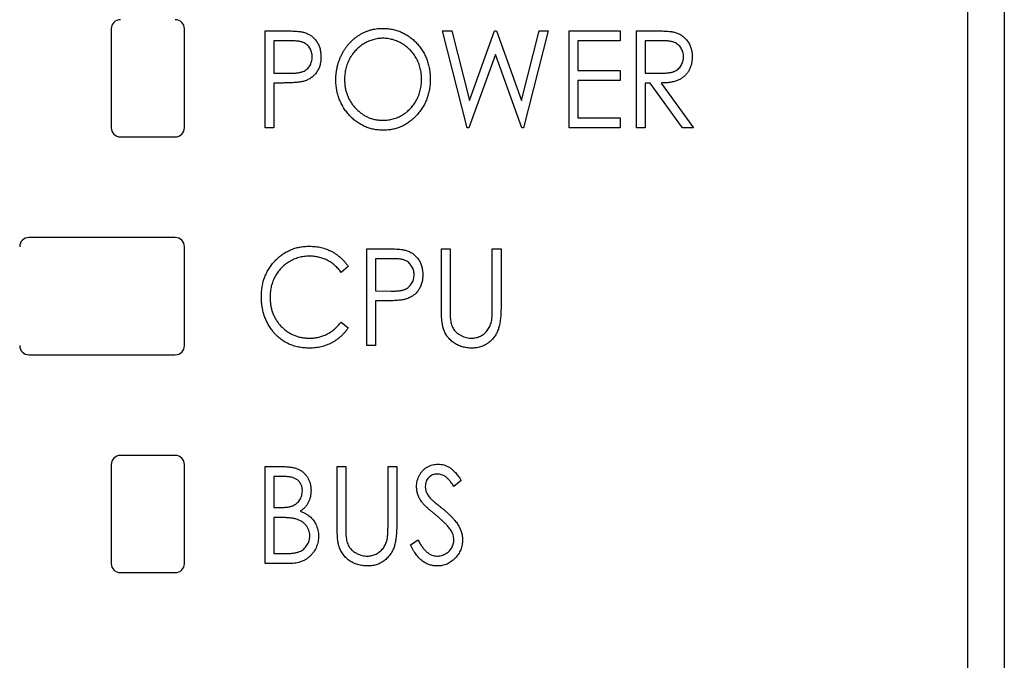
# Paper-space layout 'Sheet2' of a CAD drawing. Header units: millimetres. Extents: x 0 to 420, y 0 to 297.
# Tile 9 of 19: x 113 to 140, y 168 to 185. Entities that reach past the tile are written whole.
import ezdxf

# ---------------------------------------------------------------- set-up
doc = ezdxf.new("R2010")
doc.units = ezdxf.units.MM

psp = doc.layouts.new('Sheet2')

# ---------------------------------------------------------------- linework, layer by layer
at = {"color": 7, "linetype": 'Continuous', "lineweight": 25}
for p, q in [((140.062, 216.696), (140.062, 160.291)), ((139.062, 95.296), (139.062, 190.446)), ((115.662, 184.946), (115.662, 182.246)), ((117.662, 182.246), (117.662, 184.946)), ((119.867, 184.892), (120.353, 184.892)), ((119.867, 182.246), (119.867, 184.892)), ((124.717, 184.892), (124.964, 184.892)), ((125.389, 182.246), (124.717, 184.892)), ((124.964, 184.892), (125.447, 182.992)), ((125.447, 182.992), (126.137, 184.892)), ((126.137, 184.892), (126.19, 184.892)), ((126.19, 184.892), (126.871, 182.992)), ((126.871, 182.992), (127.357, 184.892)), ((127.601, 184.892), (126.924, 182.246)), ((127.357, 184.892), (127.601, 184.892)), ((128.177, 184.892), (129.568, 184.892)), ((128.177, 182.246), (128.177, 184.892)), ((129.568, 184.892), (129.568, 184.62)), ((130.009, 184.892), (130.495, 184.892)), ((130.009, 182.246), (130.009, 184.892)), ((120.545, 184.62), (120.104, 184.62)), ((120.104, 184.62), (120.104, 183.738)), ((129.568, 184.62), (128.415, 184.62)), ((128.415, 184.62), (128.415, 183.806)), ((130.686, 184.62), (130.247, 184.62)), ((130.247, 184.62), (130.247, 183.738)), ((126.159, 184.247), (125.432, 182.246)), ((126.877, 182.246), (126.159, 184.247)), ((120.104, 183.738), (120.527, 183.733)), ((128.415, 183.806), (129.568, 183.806)), ((129.568, 183.806), (129.568, 183.535)), ((130.247, 183.738), (130.676, 183.735)), ((120.28, 183.467), (120.104, 183.467)), ((120.104, 183.467), (120.104, 182.246)), ((129.568, 183.535), (128.415, 183.535)), ((128.415, 183.535), (128.415, 182.517)), ((130.389, 183.467), (130.247, 183.467)), ((130.247, 183.467), (130.247, 182.246)), ((131.269, 182.246), (130.389, 183.467)), ((130.688, 183.467), (131.569, 182.246)), ((128.415, 182.517), (129.568, 182.517)), ((129.568, 182.517), (129.568, 182.246)), ((120.104, 182.246), (119.867, 182.246)), ((125.432, 182.246), (125.389, 182.246)), ((126.924, 182.246), (126.877, 182.246)), ((129.568, 182.246), (128.177, 182.246)), ((130.247, 182.246), (130.009, 182.246)), ((131.569, 182.246), (131.269, 182.246)), ((115.912, 181.996), (117.412, 181.996)), ((117.412, 179.246), (113.412, 179.246)), ((117.662, 176.296), (117.662, 178.996)), ((122.648, 178.942), (123.135, 178.942)), ((122.648, 176.296), (122.648, 178.942)), ((124.684, 177.344), (124.684, 178.942)), ((124.684, 178.942), (124.921, 178.942)), ((124.921, 178.942), (124.921, 177.356)), ((126.074, 178.942), (126.312, 178.942)), ((126.074, 177.356), (126.074, 178.942)), ((126.312, 178.942), (126.312, 177.344)), ((123.327, 178.67), (122.886, 178.67)), ((122.886, 178.67), (122.886, 177.788)), ((122.139, 178.456), (121.945, 178.297)), ((122.886, 177.788), (123.308, 177.783)), ((123.061, 177.517), (122.886, 177.517)), ((122.886, 177.517), (122.886, 176.296)), ((121.945, 176.94), (122.139, 176.783)), ((122.886, 176.296), (122.648, 176.296)), ((113.412, 176.046), (117.412, 176.046)), ((117.412, 173.296), (115.912, 173.296)), ((115.662, 173.046), (115.662, 170.346)), ((117.662, 170.346), (117.662, 173.046)), ((119.867, 172.992), (120.344, 172.992)), ((119.867, 170.346), (119.867, 172.992)), ((121.834, 172.992), (122.072, 172.992)), ((121.834, 171.394), (121.834, 172.992)), ((122.072, 172.992), (122.072, 171.406)), ((123.225, 171.406), (123.225, 172.992)), ((123.225, 172.992), (123.462, 172.992)), ((123.462, 172.992), (123.462, 171.394)), ((120.389, 172.72), (120.104, 172.72)), ((120.104, 172.72), (120.104, 171.872)), ((125.226, 172.612), (125.025, 172.449)), ((120.104, 171.872), (120.245, 171.872)), ((120.244, 171.601), (120.104, 171.601)), ((120.104, 171.601), (120.104, 170.617)), ((123.836, 170.856), (124.045, 170.99)), ((120.104, 170.617), (120.411, 170.617)), ((120.536, 170.346), (119.867, 170.346)), ((115.912, 170.096), (117.412, 170.096))]:
    psp.add_line(p, q, dxfattribs=at)
for centre, start, end in [((115.912, 184.946), 90, 180), ((117.412, 184.946), 0, 90), ((115.912, 182.246), 180, 270), ((117.412, 182.246), 270, 0), ((113.412, 178.996), 90, 180), ((117.412, 178.996), 0, 90), ((113.412, 176.296), 180, 270), ((117.412, 176.296), 270, 0), ((115.912, 173.046), 90, 180), ((117.412, 173.046), 0, 90), ((115.912, 170.346), 180, 270), ((117.412, 170.346), 270, 0)]:
    psp.add_arc(centre, 0.25, start, end, dxfattribs=at)
for points, knots in [([(120.353, 184.892), (120.387, 184.892), (120.451, 184.892), (120.543, 184.889), (120.626, 184.886), (120.701, 184.882), (120.768, 184.877), (120.825, 184.87), (120.875, 184.863), (120.905, 184.855), (120.918, 184.852)], [0, 0, 0, 0, 0.1764997, 0.3390322, 0.4857534, 0.6185701, 0.735674, 0.8381849, 0.9261551, 1, 1, 1, 1]), ([(120.918, 184.852), (120.935, 184.847), (120.969, 184.837), (121.018, 184.817), (121.065, 184.794), (121.109, 184.767), (121.151, 184.736), (121.19, 184.701), (121.226, 184.663), (121.261, 184.621), (121.292, 184.576), (121.319, 184.528), (121.342, 184.477), (121.361, 184.424), (121.376, 184.367), (121.385, 184.308), (121.392, 184.246), (121.393, 184.204), (121.393, 184.182)], [0, 0, 0, 0, 0.060075, 0.119303, 0.178069, 0.236256, 0.294313, 0.353143, 0.412708, 0.473813, 0.535615, 0.597403, 0.660232, 0.723514, 0.789577, 0.856841, 0.927091, 1, 1, 1, 1]), ([(121.8, 183.557), (121.801, 183.589), (121.802, 183.651), (121.81, 183.744), (121.823, 183.835), (121.842, 183.925), (121.866, 184.013), (121.895, 184.099), (121.93, 184.183), (121.97, 184.265), (122.014, 184.344), (122.063, 184.419), (122.115, 184.49), (122.172, 184.556), (122.232, 184.617), (122.296, 184.675), (122.364, 184.728), (122.435, 184.776), (122.509, 184.82), (122.586, 184.856), (122.663, 184.888), (122.742, 184.914), (122.823, 184.935), (122.905, 184.949), (122.989, 184.958), (123.045, 184.959), (123.073, 184.96)], [0, 0, 0, 0, 0.044811, 0.089011, 0.13275, 0.176233, 0.219272, 0.262324, 0.305647, 0.348979, 0.392242, 0.43461, 0.476184, 0.517236, 0.558165, 0.598792, 0.639668, 0.680638, 0.721467, 0.761759, 0.801482, 0.840953, 0.880381, 0.919726, 0.959716, 1, 1, 1, 1]), ([(123.073, 184.96), (123.119, 184.958), (123.208, 184.956), (123.34, 184.937), (123.465, 184.905), (123.585, 184.862), (123.699, 184.804), (123.807, 184.735), (123.91, 184.653), (124.005, 184.559), (124.093, 184.457), (124.169, 184.347), (124.234, 184.232), (124.287, 184.111), (124.328, 183.984), (124.357, 183.851), (124.375, 183.712), (124.377, 183.618), (124.378, 183.57)], [0, 0, 0, 0, 0.064112, 0.12603, 0.186709, 0.24615, 0.305771, 0.366051, 0.427384, 0.490821, 0.554635, 0.61692, 0.678954, 0.740666, 0.803314, 0.866858, 0.932414, 1, 1, 1, 1]), ([(130.495, 184.892), (130.528, 184.892), (130.59, 184.891), (130.679, 184.89), (130.761, 184.886), (130.834, 184.883), (130.899, 184.878), (130.955, 184.872), (131.004, 184.865), (131.033, 184.859), (131.046, 184.856)], [0, 0, 0, 0, 0.176242, 0.33814, 0.484799, 0.617149, 0.734395, 0.837422, 0.92561, 1, 1, 1, 1]), ([(131.046, 184.856), (131.064, 184.851), (131.099, 184.841), (131.15, 184.821), (131.198, 184.798), (131.244, 184.771), (131.287, 184.739), (131.327, 184.704), (131.365, 184.666), (131.4, 184.623), (131.432, 184.577), (131.459, 184.528), (131.484, 184.477), (131.502, 184.424), (131.517, 184.367), (131.528, 184.308), (131.534, 184.247), (131.535, 184.205), (131.536, 184.184)], [0, 0, 0, 0, 0.061387, 0.1214951, 0.1810892, 0.2400382, 0.2986442, 0.3579899, 0.4184412, 0.480043, 0.5418672, 0.6041732, 0.6666824, 0.7298994, 0.7945383, 0.8604552, 0.9292113, 1, 1, 1, 1]), ([(121.156, 184.181), (121.155, 184.202), (121.153, 184.244), (121.14, 184.306), (121.119, 184.365), (121.089, 184.42), (121.053, 184.471), (121.011, 184.514), (120.963, 184.549), (120.918, 184.572), (120.878, 184.586), (120.844, 184.595), (120.805, 184.603), (120.761, 184.609), (120.713, 184.614), (120.661, 184.618), (120.605, 184.62), (120.565, 184.62), (120.545, 184.62)], [0, 0, 0, 0, 0.074091, 0.147068, 0.219176, 0.292487, 0.364821, 0.434086, 0.502842, 0.57172, 0.608354, 0.649905, 0.695817, 0.746872, 0.802658, 0.863186, 0.92915, 1, 1, 1, 1]), ([(123.084, 184.688), (123.061, 184.688), (123.016, 184.687), (122.948, 184.679), (122.881, 184.668), (122.815, 184.651), (122.751, 184.629), (122.686, 184.603), (122.623, 184.573), (122.562, 184.537), (122.502, 184.498), (122.445, 184.455), (122.391, 184.409), (122.341, 184.359), (122.295, 184.307), (122.251, 184.251), (122.212, 184.192), (122.175, 184.129), (122.143, 184.065), (122.115, 183.998), (122.091, 183.929), (122.071, 183.858), (122.057, 183.786), (122.045, 183.712), (122.039, 183.635), (122.038, 183.584), (122.038, 183.558)], [0, 0, 0, 0, 0.039956, 0.079513, 0.119111, 0.158682, 0.198528, 0.238944, 0.279928, 0.321669, 0.363487, 0.405034, 0.446304, 0.487242, 0.528249, 0.569305, 0.611035, 0.653354, 0.695583, 0.737902, 0.780492, 0.823231, 0.866218, 0.910046, 0.954473, 1, 1, 1, 1]), ([(124.141, 183.57), (124.14, 183.596), (124.14, 183.647), (124.133, 183.722), (124.122, 183.795), (124.107, 183.867), (124.087, 183.936), (124.064, 184.004), (124.036, 184.07), (124.004, 184.134), (123.968, 184.195), (123.928, 184.254), (123.884, 184.309), (123.838, 184.361), (123.787, 184.41), (123.733, 184.456), (123.676, 184.498), (123.615, 184.537), (123.553, 184.573), (123.489, 184.603), (123.424, 184.629), (123.358, 184.652), (123.29, 184.668), (123.222, 184.679), (123.154, 184.687), (123.107, 184.688), (123.084, 184.688)], [0, 0, 0, 0, 0.044923, 0.089057, 0.132287, 0.174986, 0.217144, 0.258769, 0.300532, 0.342498, 0.384141, 0.425372, 0.466388, 0.507179, 0.548135, 0.589217, 0.630842, 0.673193, 0.715487, 0.757043, 0.79776, 0.838207, 0.878693, 0.918916, 0.959101, 1, 1, 1, 1]), ([(131.298, 184.185), (131.297, 184.206), (131.296, 184.248), (131.283, 184.309), (131.261, 184.368), (131.231, 184.422), (131.195, 184.472), (131.153, 184.514), (131.105, 184.549), (131.061, 184.572), (131.021, 184.586), (130.987, 184.595), (130.948, 184.603), (130.904, 184.609), (130.856, 184.615), (130.803, 184.618), (130.746, 184.62), (130.706, 184.62), (130.686, 184.62)], [0, 0, 0, 0, 0.074206, 0.146692, 0.218332, 0.29067, 0.362618, 0.431553, 0.499554, 0.567987, 0.604677, 0.646293, 0.69288, 0.744014, 0.799888, 0.86174, 0.928424, 1, 1, 1, 1]), ([(120.527, 183.733), (120.547, 183.733), (120.587, 183.733), (120.645, 183.736), (120.698, 183.739), (120.747, 183.744), (120.792, 183.751), (120.832, 183.759), (120.868, 183.769), (120.911, 183.783), (120.958, 183.807), (121.009, 183.843), (121.052, 183.887), (121.089, 183.938), (121.119, 183.994), (121.14, 184.053), (121.153, 184.116), (121.155, 184.159), (121.156, 184.181)], [0, 0, 0, 0, 0.070231, 0.135127, 0.195896, 0.251444, 0.303058, 0.349556, 0.391936, 0.430093, 0.501229, 0.570517, 0.640124, 0.710955, 0.782914, 0.853735, 0.926014, 1, 1, 1, 1]), ([(121.393, 184.182), (121.393, 184.16), (121.392, 184.118), (121.386, 184.055), (121.375, 183.996), (121.362, 183.939), (121.343, 183.886), (121.321, 183.835), (121.294, 183.787), (121.263, 183.743), (121.23, 183.701), (121.192, 183.663), (121.152, 183.629), (121.108, 183.598), (121.062, 183.57), (121.012, 183.547), (120.959, 183.526), (120.923, 183.516), (120.904, 183.51)], [0, 0, 0, 0, 0.072309, 0.141358, 0.208207, 0.272336, 0.335143, 0.396174, 0.456668, 0.516646, 0.575929, 0.634933, 0.693693, 0.752708, 0.811962, 0.873196, 0.935504, 1, 1, 1, 1]), ([(130.676, 183.735), (130.696, 183.735), (130.735, 183.735), (130.791, 183.738), (130.843, 183.741), (130.891, 183.746), (130.935, 183.753), (130.975, 183.762), (131.011, 183.771), (131.054, 183.787), (131.101, 183.811), (131.152, 183.847), (131.196, 183.891), (131.232, 183.942), (131.262, 183.997), (131.283, 184.057), (131.296, 184.12), (131.297, 184.163), (131.298, 184.185)], [0, 0, 0, 0, 0.068884, 0.133004, 0.192369, 0.247684, 0.298447, 0.344783, 0.387444, 0.426058, 0.498477, 0.568226, 0.638295, 0.709239, 0.781676, 0.852765, 0.925523, 1, 1, 1, 1]), ([(131.536, 184.184), (131.534, 184.149), (131.532, 184.08), (131.515, 183.981), (131.485, 183.888), (131.444, 183.801), (131.391, 183.724), (131.328, 183.655), (131.255, 183.598), (131.186, 183.558), (131.125, 183.532), (131.075, 183.515), (131.02, 183.501), (130.962, 183.488), (130.899, 183.479), (130.833, 183.472), (130.762, 183.468), (130.713, 183.467), (130.688, 183.467)], [0, 0, 0, 0, 0.083484, 0.162613, 0.23918, 0.314494, 0.388385, 0.460717, 0.533791, 0.609022, 0.648239, 0.690365, 0.734562, 0.781635, 0.831635, 0.884694, 0.940506, 1, 1, 1, 1]), ([(120.904, 183.51), (120.889, 183.507), (120.855, 183.499), (120.8, 183.491), (120.735, 183.483), (120.661, 183.478), (120.579, 183.473), (120.487, 183.469), (120.386, 183.467), (120.316, 183.467), (120.28, 183.467)], [0, 0, 0, 0, 0.075269, 0.165174, 0.268129, 0.385984, 0.51806, 0.664405, 0.825035, 1, 1, 1, 1]), ([(123.093, 182.178), (123.049, 182.179), (122.961, 182.181), (122.833, 182.201), (122.709, 182.232), (122.591, 182.277), (122.478, 182.334), (122.37, 182.404), (122.268, 182.486), (122.173, 182.58), (122.086, 182.683), (122.009, 182.792), (121.945, 182.907), (121.892, 183.027), (121.85, 183.152), (121.822, 183.282), (121.803, 183.418), (121.801, 183.51), (121.8, 183.557)], [0, 0, 0, 0, 0.063524, 0.12488, 0.185155, 0.244833, 0.304627, 0.365038, 0.42717, 0.49127, 0.555588, 0.618668, 0.681008, 0.742903, 0.805249, 0.868474, 0.933217, 1, 1, 1, 1]), ([(122.038, 183.558), (122.039, 183.52), (122.04, 183.445), (122.055, 183.335), (122.079, 183.229), (122.113, 183.128), (122.156, 183.031), (122.209, 182.939), (122.272, 182.851), (122.343, 182.77), (122.421, 182.695), (122.504, 182.629), (122.591, 182.574), (122.682, 182.528), (122.777, 182.492), (122.876, 182.468), (122.979, 182.452), (123.049, 182.45), (123.084, 182.449)], [0, 0, 0, 0, 0.06753, 0.132738, 0.196163, 0.25879, 0.321017, 0.383435, 0.446363, 0.511011, 0.575079, 0.637133, 0.697793, 0.757163, 0.816573, 0.8765, 0.937463, 1, 1, 1, 1]), ([(123.084, 182.449), (123.108, 182.45), (123.155, 182.45), (123.226, 182.458), (123.295, 182.469), (123.363, 182.486), (123.429, 182.507), (123.494, 182.531), (123.558, 182.562), (123.62, 182.596), (123.679, 182.635), (123.736, 182.677), (123.789, 182.722), (123.839, 182.771), (123.885, 182.823), (123.928, 182.879), (123.968, 182.938), (124.004, 183), (124.036, 183.065), (124.064, 183.132), (124.087, 183.201), (124.107, 183.271), (124.122, 183.344), (124.133, 183.418), (124.14, 183.493), (124.14, 183.545), (124.141, 183.57)], [0, 0, 0, 0, 0.041661, 0.082882, 0.123552, 0.164177, 0.204273, 0.24489, 0.285869, 0.327154, 0.368651, 0.40943, 0.450115, 0.490687, 0.531109, 0.572015, 0.613338, 0.655348, 0.697698, 0.739863, 0.781905, 0.824489, 0.86732, 0.910682, 0.954948, 1, 1, 1, 1]), ([(124.378, 183.57), (124.377, 183.522), (124.375, 183.429), (124.357, 183.291), (124.328, 183.159), (124.287, 183.032), (124.235, 182.91), (124.169, 182.795), (124.093, 182.685), (124.006, 182.582), (123.911, 182.487), (123.809, 182.405), (123.703, 182.334), (123.591, 182.277), (123.474, 182.232), (123.352, 182.201), (123.224, 182.181), (123.138, 182.179), (123.093, 182.178)], [0, 0, 0, 0, 0.067668, 0.133292, 0.19714, 0.260013, 0.322488, 0.385059, 0.448295, 0.51269, 0.576673, 0.638498, 0.698729, 0.757967, 0.817157, 0.876594, 0.937343, 1, 1, 1, 1]), ([(119.765, 177.634), (119.766, 177.682), (119.768, 177.775), (119.786, 177.913), (119.815, 178.044), (119.856, 178.17), (119.909, 178.29), (119.974, 178.404), (120.05, 178.512), (120.137, 178.614), (120.233, 178.707), (120.335, 178.788), (120.445, 178.856), (120.559, 178.913), (120.68, 178.956), (120.807, 178.987), (120.94, 179.006), (121.03, 179.008), (121.076, 179.01)], [0, 0, 0, 0, 0.067236, 0.132194, 0.195391, 0.257388, 0.318778, 0.380515, 0.442528, 0.505942, 0.569171, 0.630524, 0.690882, 0.750747, 0.811024, 0.872201, 0.934998, 1, 1, 1, 1]), ([(121.076, 179.01), (121.104, 179.009), (121.16, 179.008), (121.242, 179.001), (121.321, 178.99), (121.399, 178.974), (121.476, 178.954), (121.549, 178.928), (121.621, 178.898), (121.69, 178.864), (121.757, 178.827), (121.821, 178.784), (121.882, 178.739), (121.94, 178.69), (121.995, 178.637), (122.047, 178.58), (122.095, 178.52), (122.125, 178.478), (122.139, 178.456)], [0, 0, 0, 0, 0.067002, 0.132942, 0.197212, 0.260814, 0.32354, 0.38588, 0.447839, 0.509647, 0.571537, 0.632443, 0.693319, 0.753787, 0.814645, 0.875557, 0.937659, 1, 1, 1, 1]), ([(123.135, 178.942), (123.168, 178.942), (123.232, 178.942), (123.324, 178.939), (123.408, 178.936), (123.483, 178.932), (123.549, 178.927), (123.607, 178.92), (123.657, 178.913), (123.686, 178.905), (123.7, 178.902)], [0, 0, 0, 0, 0.1765, 0.339032, 0.485753, 0.61857, 0.735674, 0.838185, 0.926155, 1, 1, 1, 1]), ([(123.7, 178.902), (123.717, 178.897), (123.751, 178.887), (123.8, 178.867), (123.846, 178.844), (123.891, 178.817), (123.932, 178.786), (123.971, 178.751), (124.008, 178.713), (124.042, 178.671), (124.074, 178.626), (124.101, 178.578), (124.124, 178.527), (124.142, 178.474), (124.157, 178.417), (124.167, 178.358), (124.174, 178.296), (124.174, 178.254), (124.175, 178.232)], [0, 0, 0, 0, 0.060075, 0.119303, 0.178069, 0.236256, 0.294313, 0.353143, 0.412708, 0.473813, 0.535615, 0.597403, 0.660232, 0.723514, 0.789577, 0.856841, 0.927091, 1, 1, 1, 1]), ([(121.07, 178.738), (121.046, 178.738), (120.998, 178.737), (120.926, 178.729), (120.856, 178.718), (120.787, 178.701), (120.72, 178.68), (120.654, 178.655), (120.589, 178.624), (120.526, 178.589), (120.466, 178.55), (120.409, 178.507), (120.355, 178.462), (120.305, 178.413), (120.258, 178.361), (120.215, 178.305), (120.175, 178.247), (120.139, 178.185), (120.106, 178.121), (120.079, 178.055), (120.055, 177.987), (120.036, 177.916), (120.021, 177.844), (120.01, 177.77), (120.004, 177.694), (120.003, 177.642), (120.002, 177.616)], [0, 0, 0, 0, 0.042054, 0.083393, 0.124454, 0.165461, 0.206316, 0.247114, 0.288563, 0.330315, 0.372018, 0.413257, 0.453959, 0.494537, 0.53495, 0.575397, 0.616502, 0.657759, 0.699337, 0.740877, 0.782508, 0.824785, 0.867453, 0.910542, 0.954879, 1, 1, 1, 1]), ([(121.945, 178.297), (121.932, 178.315), (121.906, 178.35), (121.862, 178.399), (121.817, 178.445), (121.77, 178.489), (121.721, 178.527), (121.67, 178.564), (121.617, 178.597), (121.543, 178.636), (121.447, 178.678), (121.326, 178.712), (121.2, 178.735), (121.114, 178.737), (121.07, 178.738)], [0, 0, 0, 0, 0.065249, 0.129752, 0.19303, 0.255253, 0.317083, 0.378287, 0.439499, 0.500949, 0.623295, 0.74628, 0.871322, 1, 1, 1, 1]), ([(123.937, 178.231), (123.936, 178.252), (123.935, 178.294), (123.922, 178.356), (123.9, 178.415), (123.871, 178.47), (123.835, 178.521), (123.792, 178.564), (123.744, 178.599), (123.699, 178.622), (123.659, 178.636), (123.625, 178.645), (123.586, 178.653), (123.543, 178.659), (123.495, 178.664), (123.443, 178.668), (123.386, 178.67), (123.347, 178.67), (123.327, 178.67)], [0, 0, 0, 0, 0.074091, 0.147068, 0.219176, 0.292487, 0.364821, 0.434086, 0.502842, 0.57172, 0.608354, 0.649905, 0.695817, 0.746872, 0.802658, 0.863186, 0.92915, 1, 1, 1, 1]), ([(123.308, 177.783), (123.329, 177.783), (123.369, 177.783), (123.426, 177.786), (123.479, 177.789), (123.529, 177.794), (123.573, 177.801), (123.614, 177.809), (123.65, 177.819), (123.692, 177.833), (123.739, 177.857), (123.79, 177.893), (123.834, 177.937), (123.871, 177.988), (123.9, 178.044), (123.922, 178.103), (123.935, 178.166), (123.936, 178.209), (123.937, 178.231)], [0, 0, 0, 0, 0.070231, 0.135127, 0.195896, 0.251444, 0.303058, 0.349556, 0.391936, 0.430093, 0.501229, 0.570517, 0.640124, 0.710955, 0.782914, 0.853735, 0.926014, 1, 1, 1, 1]), ([(124.175, 178.232), (124.174, 178.21), (124.173, 178.168), (124.168, 178.105), (124.157, 178.046), (124.144, 177.989), (124.125, 177.936), (124.102, 177.885), (124.076, 177.837), (124.045, 177.793), (124.011, 177.751), (123.974, 177.713), (123.933, 177.679), (123.89, 177.648), (123.843, 177.62), (123.794, 177.597), (123.741, 177.576), (123.704, 177.566), (123.686, 177.56)], [0, 0, 0, 0, 0.072309, 0.141358, 0.208207, 0.272336, 0.335143, 0.396174, 0.456668, 0.516646, 0.575929, 0.634933, 0.693693, 0.752708, 0.811962, 0.873196, 0.935504, 1, 1, 1, 1]), ([(120.074, 176.691), (120.049, 176.724), (120, 176.789), (119.937, 176.896), (119.884, 177.006), (119.841, 177.122), (119.807, 177.243), (119.782, 177.369), (119.768, 177.5), (119.766, 177.589), (119.765, 177.634)], [0, 0, 0, 0, 0.122254, 0.24342, 0.364291, 0.486273, 0.609794, 0.736233, 0.865843, 1, 1, 1, 1]), ([(120.002, 177.616), (120.003, 177.577), (120.005, 177.5), (120.02, 177.388), (120.043, 177.28), (120.078, 177.178), (120.12, 177.08), (120.174, 176.988), (120.236, 176.899), (120.308, 176.818), (120.387, 176.744), (120.471, 176.678), (120.562, 176.623), (120.656, 176.578), (120.756, 176.542), (120.861, 176.518), (120.971, 176.502), (121.047, 176.5), (121.085, 176.499)], [0, 0, 0, 0, 0.067402, 0.132225, 0.195291, 0.256964, 0.318228, 0.379385, 0.441024, 0.503862, 0.566597, 0.627855, 0.688166, 0.748276, 0.808707, 0.870424, 0.93412, 1, 1, 1, 1]), ([(123.686, 177.56), (123.67, 177.557), (123.637, 177.549), (123.581, 177.541), (123.517, 177.533), (123.443, 177.528), (123.36, 177.523), (123.269, 177.519), (123.168, 177.517), (123.098, 177.517), (123.061, 177.517)], [0, 0, 0, 0, 0.075269, 0.165174, 0.268129, 0.385984, 0.51806, 0.664405, 0.825035, 1, 1, 1, 1]), ([(124.729, 176.786), (124.725, 176.8), (124.717, 176.831), (124.708, 176.881), (124.7, 176.94), (124.694, 177.005), (124.69, 177.079), (124.686, 177.16), (124.684, 177.249), (124.684, 177.311), (124.684, 177.344)], [0, 0, 0, 0, 0.077936, 0.169149, 0.274074, 0.391816, 0.523462, 0.668216, 0.827041, 1, 1, 1, 1]), ([(124.921, 177.356), (124.921, 177.334), (124.921, 177.291), (124.921, 177.231), (124.922, 177.177), (124.924, 177.13), (124.924, 177.089), (124.927, 177.055), (124.929, 177.027), (124.93, 177.011), (124.931, 177.004)], [0, 0, 0, 0, 0.191105, 0.362655, 0.516171, 0.650128, 0.766034, 0.862527, 0.941006, 1, 1, 1, 1]), ([(126.312, 177.344), (126.312, 177.315), (126.311, 177.259), (126.308, 177.176), (126.303, 177.098), (126.297, 177.024), (126.287, 176.955), (126.276, 176.889), (126.263, 176.828), (126.248, 176.771), (126.23, 176.716), (126.207, 176.664), (126.182, 176.614), (126.151, 176.566), (126.117, 176.518), (126.078, 176.474), (126.036, 176.43), (125.99, 176.389), (125.941, 176.351), (125.889, 176.319), (125.834, 176.29), (125.777, 176.267), (125.717, 176.25), (125.654, 176.237), (125.589, 176.23), (125.545, 176.229), (125.523, 176.228)], [0, 0, 0, 0, 0.055741, 0.108782, 0.159483, 0.20722, 0.252436, 0.295103, 0.335609, 0.373517, 0.409957, 0.446416, 0.482967, 0.519684, 0.557168, 0.594999, 0.634172, 0.674127, 0.714136, 0.754079, 0.793688, 0.83312, 0.873373, 0.914549, 0.95654, 1, 1, 1, 1]), ([(126.049, 176.946), (126.051, 176.955), (126.055, 176.976), (126.061, 177.011), (126.064, 177.053), (126.068, 177.101), (126.071, 177.155), (126.073, 177.216), (126.074, 177.284), (126.074, 177.332), (126.074, 177.356)], [0, 0, 0, 0, 0.069596, 0.155423, 0.257515, 0.37358, 0.506166, 0.6554, 0.819993, 1, 1, 1, 1]), ([(124.931, 177.004), (124.935, 176.98), (124.941, 176.931), (124.96, 176.863), (124.985, 176.801), (125.016, 176.744), (125.056, 176.693), (125.104, 176.647), (125.161, 176.605), (125.226, 176.568), (125.296, 176.538), (125.367, 176.516), (125.438, 176.502), (125.486, 176.5), (125.509, 176.499)], [0, 0, 0, 0, 0.088938, 0.172727, 0.251185, 0.32638, 0.400988, 0.479456, 0.562461, 0.652032, 0.742988, 0.831017, 0.915851, 1, 1, 1, 1]), ([(122.139, 176.783), (122.124, 176.761), (122.094, 176.718), (122.044, 176.658), (121.991, 176.601), (121.936, 176.548), (121.878, 176.498), (121.817, 176.452), (121.753, 176.41), (121.686, 176.372), (121.617, 176.338), (121.546, 176.309), (121.473, 176.284), (121.398, 176.263), (121.322, 176.247), (121.243, 176.236), (121.162, 176.229), (121.107, 176.228), (121.079, 176.228)], [0, 0, 0, 0, 0.063576, 0.126691, 0.188634, 0.249942, 0.311426, 0.372445, 0.433495, 0.495161, 0.556733, 0.61789, 0.679838, 0.742002, 0.804922, 0.868441, 0.933689, 1, 1, 1, 1]), ([(121.085, 176.499), (121.127, 176.501), (121.21, 176.503), (121.332, 176.525), (121.448, 176.559), (121.559, 176.608), (121.665, 176.67), (121.765, 176.747), (121.86, 176.837), (121.916, 176.905), (121.945, 176.94)], [0, 0, 0, 0, 0.1259, 0.248079, 0.368237, 0.488157, 0.609636, 0.7344, 0.864047, 1, 1, 1, 1]), ([(125.523, 176.228), (125.498, 176.229), (125.45, 176.23), (125.38, 176.236), (125.312, 176.249), (125.246, 176.265), (125.184, 176.287), (125.124, 176.313), (125.067, 176.345), (125.012, 176.38), (124.962, 176.419), (124.915, 176.463), (124.873, 176.509), (124.835, 176.558), (124.801, 176.61), (124.773, 176.666), (124.747, 176.725), (124.735, 176.765), (124.729, 176.786)], [0, 0, 0, 0, 0.069994, 0.137225, 0.203144, 0.267439, 0.330757, 0.392722, 0.455101, 0.517382, 0.579131, 0.639383, 0.69929, 0.758596, 0.817649, 0.877496, 0.938128, 1, 1, 1, 1]), ([(125.509, 176.499), (125.53, 176.5), (125.571, 176.502), (125.631, 176.512), (125.69, 176.53), (125.748, 176.553), (125.801, 176.584), (125.852, 176.62), (125.898, 176.661), (125.938, 176.708), (125.974, 176.76), (126.004, 176.817), (126.031, 176.879), (126.043, 176.923), (126.049, 176.946)], [0, 0, 0, 0, 0.081412, 0.161686, 0.242811, 0.324775, 0.407586, 0.488453, 0.56979, 0.650718, 0.733306, 0.819186, 0.907133, 1, 1, 1, 1]), ([(121.079, 176.228), (121.053, 176.228), (121.001, 176.229), (120.925, 176.235), (120.85, 176.244), (120.778, 176.257), (120.707, 176.272), (120.639, 176.293), (120.573, 176.316), (120.509, 176.343), (120.447, 176.374), (120.387, 176.408), (120.33, 176.446), (120.274, 176.488), (120.221, 176.533), (120.169, 176.582), (120.12, 176.635), (120.09, 176.672), (120.074, 176.691)], [0, 0, 0, 0, 0.068335, 0.135464, 0.200567, 0.264774, 0.327263, 0.389343, 0.450083, 0.510699, 0.570569, 0.630747, 0.691051, 0.751063, 0.812002, 0.873718, 0.936106, 1, 1, 1, 1]), ([(120.344, 172.992), (120.368, 172.992), (120.413, 172.991), (120.479, 172.987), (120.541, 172.982), (120.598, 172.973), (120.652, 172.963), (120.701, 172.95), (120.746, 172.935), (120.8, 172.911), (120.861, 172.875), (120.928, 172.822), (120.985, 172.758), (121.034, 172.684), (121.072, 172.604), (121.102, 172.519), (121.118, 172.429), (121.121, 172.367), (121.122, 172.336)], [0, 0, 0, 0, 0.060411, 0.117245, 0.171021, 0.220982, 0.268098, 0.311607, 0.352705, 0.391223, 0.464448, 0.5367, 0.610578, 0.686475, 0.763836, 0.840678, 0.919304, 1, 1, 1, 1]), ([(124.005, 172.442), (124.006, 172.47), (124.008, 172.525), (124.023, 172.606), (124.046, 172.683), (124.079, 172.756), (124.121, 172.823), (124.17, 172.883), (124.228, 172.935), (124.292, 172.979), (124.363, 173.015), (124.436, 173.041), (124.513, 173.056), (124.565, 173.058), (124.592, 173.06)], [0, 0, 0, 0, 0.088291, 0.174419, 0.258423, 0.342317, 0.425287, 0.506935, 0.587922, 0.670559, 0.753145, 0.834844, 0.916686, 1, 1, 1, 1]), ([(124.592, 173.06), (124.62, 173.058), (124.676, 173.056), (124.758, 173.038), (124.837, 173.007), (124.901, 172.972), (124.95, 172.937), (124.989, 172.906), (125.027, 172.868), (125.066, 172.827), (125.105, 172.78), (125.146, 172.729), (125.186, 172.672), (125.213, 172.632), (125.226, 172.612)], [0, 0, 0, 0, 0.103822, 0.205919, 0.309231, 0.415653, 0.47222, 0.532858, 0.597819, 0.667857, 0.743177, 0.823448, 0.908942, 1, 1, 1, 1]), ([(120.884, 172.331), (120.884, 172.346), (120.884, 172.375), (120.878, 172.417), (120.869, 172.456), (120.855, 172.493), (120.839, 172.528), (120.819, 172.56), (120.794, 172.59), (120.766, 172.617), (120.734, 172.642), (120.698, 172.663), (120.657, 172.68), (120.612, 172.696), (120.562, 172.706), (120.509, 172.715), (120.45, 172.719), (120.41, 172.72), (120.389, 172.72)], [0, 0, 0, 0, 0.06133, 0.120228, 0.176295, 0.231183, 0.28436, 0.336804, 0.390319, 0.444102, 0.499931, 0.558187, 0.620048, 0.685431, 0.755834, 0.832075, 0.912837, 1, 1, 1, 1]), ([(124.578, 172.788), (124.554, 172.787), (124.509, 172.785), (124.444, 172.766), (124.385, 172.735), (124.335, 172.693), (124.294, 172.642), (124.264, 172.584), (124.246, 172.52), (124.244, 172.476), (124.243, 172.453)], [0, 0, 0, 0, 0.133507, 0.258557, 0.380724, 0.504971, 0.628085, 0.748901, 0.871477, 1, 1, 1, 1]), ([(125.025, 172.449), (125.014, 172.466), (124.993, 172.498), (124.96, 172.543), (124.929, 172.584), (124.899, 172.62), (124.87, 172.652), (124.843, 172.679), (124.816, 172.703), (124.783, 172.728), (124.742, 172.752), (124.689, 172.773), (124.634, 172.786), (124.597, 172.787), (124.578, 172.788)], [0, 0, 0, 0, 0.102557, 0.196911, 0.284395, 0.364416, 0.437215, 0.503536, 0.563602, 0.61645, 0.714669, 0.808954, 0.904132, 1, 1, 1, 1]), ([(124.135, 172.039), (124.125, 172.055), (124.104, 172.086), (124.078, 172.134), (124.055, 172.183), (124.038, 172.233), (124.023, 172.284), (124.012, 172.336), (124.007, 172.389), (124.006, 172.424), (124.005, 172.442)], [0, 0, 0, 0, 0.130877, 0.257719, 0.382316, 0.506626, 0.628302, 0.751527, 0.87547, 1, 1, 1, 1]), ([(124.243, 172.453), (124.243, 172.439), (124.244, 172.411), (124.251, 172.369), (124.26, 172.327), (124.275, 172.286), (124.296, 172.244), (124.323, 172.201), (124.357, 172.156), (124.383, 172.127), (124.396, 172.111)], [0, 0, 0, 0, 0.110385, 0.220503, 0.331137, 0.443585, 0.563154, 0.695062, 0.839762, 1, 1, 1, 1]), ([(120.245, 171.872), (120.266, 171.873), (120.306, 171.873), (120.364, 171.875), (120.417, 171.88), (120.467, 171.884), (120.512, 171.892), (120.552, 171.901), (120.589, 171.911), (120.632, 171.927), (120.68, 171.951), (120.732, 171.989), (120.777, 172.033), (120.815, 172.085), (120.846, 172.141), (120.868, 172.202), (120.882, 172.266), (120.884, 172.309), (120.884, 172.331)], [0, 0, 0, 0, 0.069184, 0.133671, 0.193573, 0.248874, 0.299806, 0.346427, 0.38874, 0.427283, 0.498939, 0.569184, 0.639423, 0.710845, 0.782802, 0.854631, 0.925945, 1, 1, 1, 1]), ([(121.122, 172.336), (121.121, 172.307), (121.119, 172.249), (121.104, 172.166), (121.081, 172.085), (121.048, 172.01), (121.006, 171.94), (120.954, 171.877), (120.893, 171.82), (120.847, 171.789), (120.824, 171.773)], [0, 0, 0, 0, 0.131479, 0.258232, 0.38261, 0.506215, 0.627933, 0.750087, 0.872821, 1, 1, 1, 1]), ([(124.518, 171.679), (124.494, 171.699), (124.447, 171.737), (124.381, 171.793), (124.322, 171.845), (124.271, 171.892), (124.226, 171.935), (124.189, 171.973), (124.159, 172.007), (124.143, 172.029), (124.135, 172.039)], [0, 0, 0, 0, 0.179535, 0.344506, 0.492131, 0.62464, 0.742099, 0.843179, 0.92954, 1, 1, 1, 1]), ([(124.396, 172.111), (124.401, 172.106), (124.413, 172.094), (124.436, 172.074), (124.465, 172.049), (124.501, 172.018), (124.543, 171.983), (124.593, 171.943), (124.649, 171.897), (124.689, 171.865), (124.71, 171.848)], [0, 0, 0, 0, 0.053039, 0.126288, 0.218872, 0.334457, 0.469409, 0.625738, 0.802267, 1, 1, 1, 1]), ([(120.824, 171.773), (120.853, 171.762), (120.91, 171.74), (120.988, 171.7), (121.055, 171.658), (121.112, 171.612), (121.16, 171.561), (121.203, 171.508), (121.24, 171.448), (121.271, 171.384), (121.294, 171.317), (121.313, 171.246), (121.323, 171.172), (121.325, 171.122), (121.325, 171.097)], [0, 0, 0, 0, 0.105094, 0.200987, 0.288426, 0.36794, 0.443759, 0.519243, 0.59631, 0.674393, 0.754077, 0.833933, 0.916123, 1, 1, 1, 1]), ([(124.939, 171.257), (124.929, 171.273), (124.907, 171.304), (124.869, 171.351), (124.825, 171.401), (124.775, 171.453), (124.719, 171.506), (124.658, 171.562), (124.591, 171.621), (124.543, 171.659), (124.518, 171.679)], [0, 0, 0, 0, 0.092213, 0.193119, 0.303009, 0.423363, 0.552489, 0.69176, 0.840671, 1, 1, 1, 1]), ([(124.71, 171.848), (124.735, 171.827), (124.785, 171.787), (124.854, 171.725), (124.918, 171.666), (124.975, 171.609), (125.026, 171.553), (125.071, 171.499), (125.11, 171.446), (125.152, 171.379), (125.195, 171.297), (125.233, 171.196), (125.256, 171.095), (125.259, 171.028), (125.26, 170.994)], [0, 0, 0, 0, 0.093761, 0.181614, 0.264342, 0.341677, 0.41338, 0.479975, 0.541968, 0.599292, 0.705911, 0.807015, 0.904485, 1, 1, 1, 1]), ([(120.681, 171.57), (120.67, 171.572), (120.645, 171.578), (120.605, 171.584), (120.559, 171.589), (120.507, 171.593), (120.45, 171.597), (120.386, 171.599), (120.317, 171.601), (120.269, 171.601), (120.244, 171.601)], [0, 0, 0, 0, 0.0801407, 0.1716876, 0.2772386, 0.3957503, 0.527398, 0.670909, 0.828844, 1, 1, 1, 1]), ([(121.088, 171.097), (121.087, 171.125), (121.084, 171.179), (121.063, 171.258), (121.029, 171.33), (120.981, 171.397), (120.921, 171.456), (120.851, 171.505), (120.77, 171.544), (120.712, 171.561), (120.681, 171.57)], [0, 0, 0, 0, 0.122978, 0.241496, 0.358865, 0.47987, 0.603747, 0.728862, 0.860622, 1, 1, 1, 1]), ([(121.879, 170.836), (121.875, 170.85), (121.867, 170.881), (121.859, 170.931), (121.851, 170.99), (121.845, 171.055), (121.84, 171.129), (121.836, 171.21), (121.834, 171.299), (121.834, 171.361), (121.834, 171.394)], [0, 0, 0, 0, 0.077936, 0.169149, 0.274074, 0.391816, 0.523462, 0.668216, 0.827041, 1, 1, 1, 1]), ([(122.072, 171.406), (122.072, 171.384), (122.071, 171.341), (122.072, 171.281), (122.073, 171.227), (122.074, 171.18), (122.075, 171.139), (122.077, 171.105), (122.079, 171.077), (122.081, 171.061), (122.082, 171.054)], [0, 0, 0, 0, 0.191105, 0.362655, 0.516171, 0.650128, 0.766034, 0.862527, 0.941006, 1, 1, 1, 1]), ([(123.462, 171.394), (123.462, 171.365), (123.462, 171.309), (123.458, 171.226), (123.454, 171.148), (123.447, 171.074), (123.437, 171.005), (123.426, 170.939), (123.414, 170.878), (123.398, 170.821), (123.381, 170.766), (123.358, 170.714), (123.332, 170.664), (123.301, 170.616), (123.268, 170.568), (123.229, 170.524), (123.187, 170.48), (123.141, 170.439), (123.092, 170.401), (123.039, 170.369), (122.985, 170.34), (122.928, 170.317), (122.867, 170.3), (122.805, 170.287), (122.74, 170.28), (122.696, 170.279), (122.673, 170.278)], [0, 0, 0, 0, 0.055741, 0.108782, 0.159483, 0.20722, 0.252436, 0.295103, 0.335609, 0.373517, 0.409957, 0.446416, 0.482967, 0.519684, 0.557168, 0.594999, 0.634172, 0.674127, 0.714136, 0.754079, 0.793688, 0.83312, 0.873373, 0.914549, 0.95654, 1, 1, 1, 1]), ([(123.199, 170.996), (123.202, 171.005), (123.206, 171.026), (123.211, 171.061), (123.215, 171.103), (123.219, 171.151), (123.221, 171.205), (123.224, 171.266), (123.224, 171.334), (123.225, 171.382), (123.225, 171.406)], [0, 0, 0, 0, 0.069596, 0.155423, 0.257515, 0.37358, 0.506166, 0.6554, 0.819993, 1, 1, 1, 1]), ([(120.411, 170.617), (120.432, 170.618), (120.475, 170.618), (120.536, 170.62), (120.592, 170.624), (120.644, 170.631), (120.692, 170.638), (120.735, 170.647), (120.773, 170.658), (120.818, 170.675), (120.869, 170.701), (120.923, 170.741), (120.971, 170.788), (121.012, 170.843), (121.045, 170.902), (121.07, 170.965), (121.085, 171.03), (121.087, 171.075), (121.088, 171.097)], [0, 0, 0, 0, 0.069807, 0.134579, 0.194415, 0.250549, 0.301262, 0.347969, 0.390185, 0.42866, 0.500914, 0.571392, 0.642245, 0.714971, 0.787795, 0.858561, 0.928895, 1, 1, 1, 1]), ([(121.325, 171.097), (121.325, 171.071), (121.324, 171.02), (121.313, 170.946), (121.296, 170.874), (121.273, 170.806), (121.243, 170.74), (121.205, 170.678), (121.161, 170.619), (121.112, 170.563), (121.056, 170.512), (120.996, 170.467), (120.93, 170.43), (120.86, 170.399), (120.785, 170.375), (120.706, 170.358), (120.622, 170.347), (120.565, 170.346), (120.536, 170.346)], [0, 0, 0, 0, 0.0633629, 0.1246272, 0.184367, 0.243059, 0.3018438, 0.3613377, 0.4211797, 0.4829026, 0.5445951, 0.6059988, 0.6673673, 0.7294911, 0.7932578, 0.8593414, 0.927971, 1, 1, 1, 1]), ([(125.023, 170.998), (125.022, 171.02), (125.019, 171.064), (125.004, 171.13), (124.976, 171.196), (124.952, 171.236), (124.939, 171.257)], [0, 0, 0, 0, 0.238336, 0.482311, 0.73314, 1, 1, 1, 1]), ([(122.673, 170.278), (122.649, 170.279), (122.601, 170.28), (122.53, 170.286), (122.463, 170.299), (122.397, 170.315), (122.335, 170.337), (122.275, 170.363), (122.218, 170.395), (122.163, 170.43), (122.112, 170.469), (122.066, 170.513), (122.023, 170.559), (121.986, 170.608), (121.952, 170.66), (121.924, 170.716), (121.898, 170.775), (121.886, 170.815), (121.879, 170.836)], [0, 0, 0, 0, 0.069994, 0.137225, 0.203144, 0.267439, 0.330757, 0.392722, 0.455101, 0.517382, 0.579131, 0.639383, 0.69929, 0.758596, 0.817649, 0.877496, 0.938128, 1, 1, 1, 1]), ([(122.082, 171.054), (122.085, 171.03), (122.092, 170.981), (122.111, 170.913), (122.136, 170.851), (122.166, 170.794), (122.206, 170.743), (122.254, 170.697), (122.312, 170.655), (122.377, 170.618), (122.446, 170.588), (122.517, 170.566), (122.589, 170.552), (122.636, 170.55), (122.66, 170.549)], [0, 0, 0, 0, 0.0889375, 0.1727267, 0.251185, 0.3263801, 0.4009876, 0.479456, 0.5624606, 0.6520321, 0.742988, 0.8310174, 0.9158505, 1, 1, 1, 1]), ([(122.66, 170.549), (122.68, 170.55), (122.721, 170.552), (122.782, 170.562), (122.841, 170.58), (122.898, 170.603), (122.952, 170.634), (123.003, 170.67), (123.048, 170.711), (123.089, 170.758), (123.125, 170.81), (123.155, 170.867), (123.181, 170.929), (123.193, 170.973), (123.199, 170.996)], [0, 0, 0, 0, 0.081412, 0.161686, 0.242811, 0.324775, 0.407586, 0.488453, 0.56979, 0.650718, 0.733306, 0.819186, 0.907133, 1, 1, 1, 1]), ([(124.57, 170.278), (124.552, 170.278), (124.516, 170.279), (124.462, 170.286), (124.409, 170.296), (124.359, 170.311), (124.309, 170.329), (124.26, 170.352), (124.213, 170.379), (124.167, 170.411), (124.122, 170.447), (124.078, 170.489), (124.035, 170.537), (123.993, 170.59), (123.952, 170.648), (123.912, 170.712), (123.873, 170.782), (123.848, 170.831), (123.836, 170.856)], [0, 0, 0, 0, 0.055089, 0.109447, 0.163323, 0.216767, 0.269874, 0.324148, 0.378969, 0.434708, 0.492467, 0.553707, 0.618022, 0.686132, 0.757893, 0.834258, 0.914668, 1, 1, 1, 1]), ([(124.045, 170.99), (124.063, 170.956), (124.099, 170.889), (124.158, 170.799), (124.219, 170.723), (124.283, 170.66), (124.349, 170.61), (124.418, 170.575), (124.489, 170.553), (124.537, 170.551), (124.562, 170.549)], [0, 0, 0, 0, 0.165307, 0.315251, 0.451801, 0.576089, 0.690151, 0.796612, 0.898685, 1, 1, 1, 1]), ([(124.562, 170.549), (124.582, 170.55), (124.623, 170.551), (124.684, 170.564), (124.742, 170.583), (124.798, 170.61), (124.85, 170.643), (124.895, 170.682), (124.934, 170.727), (124.966, 170.776), (124.991, 170.829), (125.01, 170.884), (125.021, 170.94), (125.022, 170.978), (125.023, 170.998)], [0, 0, 0, 0, 0.086779, 0.172012, 0.257, 0.344091, 0.430347, 0.513787, 0.595624, 0.677565, 0.75969, 0.839996, 0.919133, 1, 1, 1, 1]), ([(125.26, 170.994), (125.26, 170.97), (125.258, 170.923), (125.248, 170.854), (125.233, 170.788), (125.211, 170.723), (125.183, 170.661), (125.147, 170.602), (125.106, 170.544), (125.06, 170.491), (125.009, 170.441), (124.954, 170.397), (124.897, 170.36), (124.837, 170.331), (124.774, 170.307), (124.708, 170.29), (124.64, 170.28), (124.594, 170.279), (124.57, 170.278)], [0, 0, 0, 0, 0.064367, 0.127345, 0.188922, 0.250384, 0.312021, 0.374404, 0.437663, 0.502985, 0.567803, 0.63098, 0.692076, 0.752595, 0.813028, 0.874016, 0.936113, 1, 1, 1, 1])]:
    psp.add_open_spline(points, degree=3, knots=knots, dxfattribs=at)

doc.saveas('drawing.dxf')
